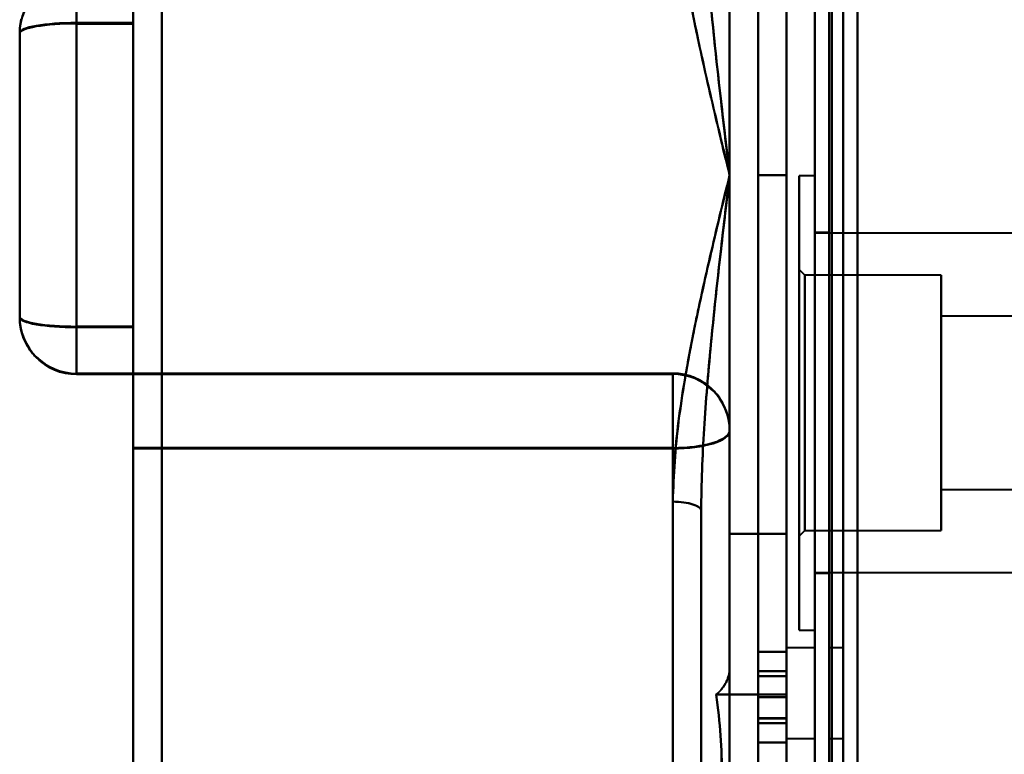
# Model space of a CAD drawing. Header units: millimetres. Extents: x -1321 to 1388, y -120 to 1267.
# Tile 67 of 88: x -483 to -449, y 951 to 977. Entities that reach past the tile are written whole.
import ezdxf

# ---------------------------------------------------------------- set-up
doc = ezdxf.new("R2010")
doc.units = ezdxf.units.MM
doc.layers.add('A-GENM', color=13, linetype='Continuous', lineweight=40)
doc.layers.add('G-IMPT', color=8, linetype='Continuous', lineweight=40)

# ---------------------------------------------------------------- blocks, each defined once
blk = doc.blocks.new('Maintenance r21 - Maintenance r21-769076-Droite')
at = {"layer": 'A-GENM'}
for p, q in [((-455, 0), (-455, 1098)), ((-455, 1098), (-455, 0))]:
    blk.add_line(p, q, dxfattribs=at)
blk = doc.blocks.new('NEXA 1500 CALQUES_dwg-769064-Droite')
at = {"layer": 'G-IMPT'}
for p, q in [((-455.5, 1097.772), (-455.5, 128.972)), ((-455.5, 1097.772), (-455.5, 128.972)), ((-478.5, 1006.397), (-478.5, 936.397)), ((-478.5, 1006.397), (-478.5, 936.397)), ((-478.5, 936.397), (-478.5, 1006.397)), ((-478.5, 936.397), (-478.5, 1006.397)), ((-479.5, 1005.397), (-479.5, 937.397)), ((-479.5, 1005.397), (-479.5, 937.397)), ((-479.5, 937.397), (-479.5, 1005.397)), ((-479.5, 937.397), (-479.5, 1005.397)), ((-457.5, 971.397), (-457.5, 1004.397)), ((-457.5, 971.397), (-457.5, 1004.397)), ((-457.5, 1004.397), (-457.5, 971.397)), ((-457.5, 1004.397), (-457.5, 971.397)), ((-456.5, 1004.397), (-456.5, 971.397)), ((-456.5, 1004.397), (-456.5, 971.397)), ((-456.5, 971.397), (-456.5, 1004.397)), ((-456.5, 971.397), (-456.5, 1004.397)), ((-481.5, 978.412), (-481.5, 976.758)), ((-481.5, 976.758), (-481.5, 978.412)), ((-481.5, 978.382), (-481.5, 976.726)), ((-481.5, 976.726), (-481.5, 978.382)), ((-479.5, 978.412), (-479.5, 976.758)), ((-479.5, 976.758), (-479.5, 978.412)), ((-479.5, 978.382), (-479.5, 976.726)), ((-479.5, 976.726), (-479.5, 978.382)), ((-481.5, 976.758), (-481.5, 966.068)), ((-481.5, 966.068), (-481.5, 976.758)), ((-481.5, 976.726), (-481.5, 966.036)), ((-481.5, 966.036), (-481.5, 976.726)), ((-479.5, 976.758), (-479.5, 966.068)), ((-479.5, 966.068), (-479.5, 976.758)), ((-479.5, 976.726), (-479.5, 966.036)), ((-479.5, 966.036), (-479.5, 976.726)), ((-483.5, 976.412), (-483.5, 966.412)), ((-483.5, 966.412), (-483.5, 976.412)), ((-483.5, 976.382), (-483.5, 966.382)), ((-483.5, 966.382), (-483.5, 976.382)), ((-457.5, 938.397), (-457.5, 971.397)), ((-457.5, 971.397), (-457.5, 938.397)), ((-456.5, 971.397), (-456.5, 938.397)), ((-456.5, 938.397), (-456.5, 971.397)), ((-455.5, 971.372), (-456.05, 971.372)), ((-455.5, 971.372), (-456.05, 971.372)), ((-456.05, 971.372), (-456.05, 963.372)), ((-456.05, 971.372), (-456.05, 963.372)), ((-456.05, 955.372), (-456.05, 971.372)), ((-456.05, 963.372), (-456.05, 971.372)), ((-456.05, 955.372), (-456.05, 971.372)), ((-456.05, 963.372), (-456.05, 971.372)), ((-455.5, 971.372), (-455.5, 955.372)), ((-455.5, 971.372), (-455.5, 963.372)), ((-455.5, 971.372), (-455.5, 955.372)), ((-455.5, 971.372), (-455.5, 963.372)), ((-455.5, 963.372), (-455.5, 971.372)), ((-455.5, 963.372), (-455.5, 971.372)), ((-455, 969.372), (-455.5, 969.372)), ((-455, 969.372), (-455.5, 969.372)), ((-455.5, 969.372), (-455.5, 963.372)), ((-455.5, 969.372), (-455.5, 963.372)), ((-422.85, 969.347), (-455.5, 969.347)), ((-422.85, 969.347), (-455.5, 969.347)), ((-455.5, 957.397), (-455.5, 969.347)), ((-455.5, 957.397), (-455.5, 969.347)), ((-455.5, 957.397), (-455.5, 969.347)), ((-455.5, 957.397), (-455.5, 969.347)), ((-455, 963.372), (-455, 969.372)), ((-455, 963.372), (-455, 969.372)), ((-455, 969.372), (-455, 963.372)), ((-455, 969.372), (-455, 963.372)), ((-455.85, 967.872), (-456.05, 968.072)), ((-455.85, 967.872), (-456.05, 968.072)), ((-456.05, 968.072), (-456.05, 958.672)), ((-456.05, 968.072), (-456.05, 958.672)), ((-456.05, 968.072), (-456.05, 958.672)), ((-456.05, 968.072), (-456.05, 958.672)), ((-456.05, 958.672), (-456.05, 968.072)), ((-456.05, 958.672), (-456.05, 968.072)), ((-456.05, 958.672), (-456.05, 968.072)), ((-456.05, 958.672), (-456.05, 968.072)), ((-451.05, 967.872), (-455.85, 967.872)), ((-451.05, 967.872), (-455.85, 967.872)), ((-455.85, 967.872), (-455.85, 958.872)), ((-455.85, 967.872), (-455.85, 958.872)), ((-455.85, 967.872), (-455.85, 958.872)), ((-455.85, 967.872), (-455.85, 958.872)), ((-455.85, 958.872), (-455.85, 967.872)), ((-455.85, 958.872), (-455.85, 967.872)), ((-455.85, 958.872), (-455.85, 967.872)), ((-455.85, 958.872), (-455.85, 967.872)), ((-451.05, 967.872), (-451.05, 963.372)), ((-451.05, 967.872), (-451.05, 963.372)), ((-451.05, 958.872), (-451.05, 967.872)), ((-451.05, 963.372), (-451.05, 967.872)), ((-451.05, 958.872), (-451.05, 967.872)), ((-451.05, 963.372), (-451.05, 967.872)), ((-483.5, 966.412), (-483.5, 966.382)), ((-434.35, 966.422), (-451.05, 966.422)), ((-434.35, 966.422), (-451.05, 966.422)), ((-451.05, 966.422), (-451.05, 960.422)), ((-451.05, 966.422), (-451.05, 966.322)), ((-451.05, 966.422), (-451.05, 960.422)), ((-451.05, 960.322), (-451.05, 966.422)), ((-451.05, 960.322), (-451.05, 966.422)), ((-451.05, 960.322), (-451.05, 966.422)), ((-451.05, 960.322), (-451.05, 966.422)), ((-451.05, 966.322), (-451.05, 960.322)), ((-451.05, 966.322), (-451.05, 960.322)), ((-481.5, 966.068), (-481.5, 964.412)), ((-481.5, 964.412), (-481.5, 966.068)), ((-481.5, 966.036), (-481.5, 964.382)), ((-481.5, 964.382), (-481.5, 966.036)), ((-479.5, 966.068), (-479.5, 964.412)), ((-479.5, 964.412), (-479.5, 966.068)), ((-479.5, 966.036), (-479.5, 964.382)), ((-479.5, 964.382), (-479.5, 966.036)), ((-481.5, 964.382), (-479.5, 964.382)), ((-460.5, 964.412), (-479.5, 964.412)), ((-479.5, 964.412), (-479.5, 961.792)), ((-479.5, 961.792), (-479.5, 964.412)), ((-479.5, 964.383), (-479.5, 961.761)), ((-479.5, 961.761), (-479.5, 964.383)), ((-460.5, 964.412), (-460.5, 961.792)), ((-460.5, 961.792), (-460.5, 964.412)), ((-460.5, 964.383), (-460.5, 961.761)), ((-460.5, 961.761), (-460.5, 964.383)), ((-456.05, 963.372), (-456.05, 955.372)), ((-456.05, 963.372), (-456.05, 955.372)), ((-456.05, 955.372), (-456.05, 963.372)), ((-456.05, 955.372), (-456.05, 963.372)), ((-455.5, 963.372), (-455.5, 957.372)), ((-455.5, 963.372), (-455.5, 957.372)), ((-455.5, 963.372), (-455.5, 955.372)), ((-455.5, 963.372), (-455.5, 955.372)), ((-455.5, 955.372), (-455.5, 963.372)), ((-455.5, 955.372), (-455.5, 963.372)), ((-455, 957.372), (-455, 963.372)), ((-455, 957.372), (-455, 963.372)), ((-455, 963.372), (-455, 957.372)), ((-455, 963.372), (-455, 957.372)), ((-451.05, 963.372), (-451.05, 958.872)), ((-451.05, 963.372), (-451.05, 958.872)), ((-451.05, 958.872), (-451.05, 963.372)), ((-451.05, 958.872), (-451.05, 963.372)), ((-458.5, 962.383), (-458.5, 962.412)), ((-458.5, 962.412), (-458.5, 942.397)), ((-458.5, 942.397), (-458.5, 962.412)), ((-458.5, 962.383), (-458.5, 954.022)), ((-458.5, 954.022), (-458.5, 962.383)), ((-479.5, 961.792), (-479.5, 940.397)), ((-479.5, 940.397), (-479.5, 961.792)), ((-460.5, 961.792), (-460.5, 940.397)), ((-460.5, 940.397), (-460.5, 961.792)), ((-479.5, 961.761), (-479.5, 940.397)), ((-460.5, 940.397), (-460.5, 961.761)), ((-451.05, 960.422), (-451.05, 960.322)), ((-451.05, 960.322), (-434.35, 960.322)), ((-451.05, 960.322), (-434.35, 960.322)), ((-460.5, 938.342), (-460.5, 959.894)), ((-460.5, 959.894), (-460.5, 938.342)), ((-460.5, 959.894), (-460.5, 938.342)), ((-460.5, 938.342), (-460.5, 959.894)), ((-459.5, 959.565), (-459.5, 938.397)), ((-459.5, 959.565), (-459.5, 937.397)), ((-459.5, 959.565), (-459.5, 937.397)), ((-459.5, 937.397), (-459.5, 959.565)), ((-459.5, 937.397), (-459.5, 959.565)), ((-456.05, 958.672), (-455.85, 958.872)), ((-456.05, 958.672), (-455.85, 958.872)), ((-455.85, 958.872), (-451.05, 958.872)), ((-455.85, 958.872), (-451.05, 958.872)), ((-455.5, 957.397), (-422.85, 957.397)), ((-455.5, 957.397), (-422.85, 957.397)), ((-455.5, 957.372), (-455, 957.372)), ((-455.5, 957.372), (-455, 957.372)), ((-456.05, 955.372), (-455.5, 955.372)), ((-456.05, 955.372), (-455.5, 955.372)), ((-456.5, 954.605), (-457.5, 954.605)), ((-455.5, 954.747), (-456.5, 954.747)), ((-456.5, 954.747), (-456.5, 951.547)), ((-456.5, 954.747), (-456.5, 951.547)), ((-456.5, 951.547), (-456.5, 954.747)), ((-456.5, 951.547), (-456.5, 954.747)), ((-455.5, 954.747), (-455.5, 953.147)), ((-455.5, 951.547), (-455.5, 954.747)), ((-455.5, 953.147), (-455.5, 954.747)), ((-454.5, 954.747), (-455, 954.747)), ((-455, 953.147), (-455, 954.747)), ((-455, 954.747), (-455, 951.547)), ((-455, 954.747), (-455, 953.147)), ((-454.5, 951.547), (-454.5, 954.747)), ((-454.5, 951.547), (-454.5, 954.747)), ((-454.5, 954.747), (-454.5, 951.547)), ((-454.5, 954.747), (-454.5, 951.547)), ((-456.5, 953.924), (-457.5, 953.924)), ((-455.5, 953.147), (-455.5, 951.547)), ((-455.5, 951.547), (-455.5, 953.147)), ((-455, 951.547), (-455, 953.147)), ((-455, 953.147), (-455, 951.547)), ((-457.5, 952.089), (-456.5, 952.089)), ((-457.5, 951.408), (-456.5, 951.408)), ((-456.5, 951.547), (-455.5, 951.547)), ((-455, 951.547), (-454.5, 951.547))]:
    blk.add_line(p, q, dxfattribs=at)
at = {"layer": 'G-IMPT', "flags": 128}
for points in [[(-455.5, 1097.772), (-455.5, 855.572), (-455.5, 613.372), (-455.5, 371.172), (-455.5, 128.972)], [(-455.5, 128.972), (-455.5, 371.172), (-455.5, 613.372), (-455.5, 855.572), (-455.5, 1097.772)], [(-455.5, 1097.772), (-455.5, 855.572), (-455.5, 613.372), (-455.5, 371.172), (-455.5, 128.972)], [(-455.5, 128.972), (-455.5, 371.172), (-455.5, 613.372), (-455.5, 855.572), (-455.5, 1097.772)], [(-455.5, 128.972), (-455.5, 371.172), (-455.5, 613.372), (-455.5, 855.572), (-455.5, 1097.772)], [(-455.5, 1097.772), (-455.5, 855.572), (-455.5, 613.372), (-455.5, 371.172), (-455.5, 128.972)], [(-455.5, 128.972), (-455.5, 371.172), (-455.5, 613.372), (-455.5, 855.572), (-455.5, 1097.772)], [(-455.5, 1097.772), (-455.5, 855.572), (-455.5, 613.372), (-455.5, 371.172), (-455.5, 128.972)], [(-455, 128.972), (-455, 371.172), (-455, 613.372), (-455, 855.572), (-455, 1097.772)], [(-455, 1097.772), (-455, 855.572), (-455, 613.372), (-455, 371.172), (-455, 128.972)], [(-455, 1097.772), (-455, 855.572), (-455, 613.372), (-455, 371.172), (-455, 128.972)], [(-455, 128.972), (-455, 371.172), (-455, 613.372), (-455, 855.572), (-455, 1097.772)], [(-454.9, 128.972), (-454.9, 371.172), (-454.9, 613.372), (-454.9, 855.572), (-454.9, 1097.772)], [(-454.9, 1097.772), (-454.9, 855.572), (-454.9, 613.372), (-454.9, 371.172), (-454.9, 128.972)], [(-454.9, 1097.772), (-454.9, 855.572), (-454.9, 613.372), (-454.9, 371.172), (-454.9, 128.972)], [(-454.9, 128.972), (-454.9, 371.172), (-454.9, 613.372), (-454.9, 855.572), (-454.9, 1097.772)], [(-454.9, 128.972), (-454.9, 371.172), (-454.9, 613.372), (-454.9, 855.572), (-454.9, 1097.772)], [(-454.9, 1097.772), (-454.9, 855.572), (-454.9, 613.372), (-454.9, 371.172), (-454.9, 128.972)], [(-454.9, 1097.772), (-454.9, 855.572), (-454.9, 613.372), (-454.9, 371.172), (-454.9, 128.972)], [(-454.9, 128.972), (-454.9, 371.172), (-454.9, 613.372), (-454.9, 855.572), (-454.9, 1097.772)], [(-454.9, 1097.772), (-454.9, 855.572), (-454.9, 613.372), (-454.9, 371.172), (-454.9, 128.972)], [(-454.9, 128.972), (-454.9, 371.172), (-454.9, 613.372), (-454.9, 855.572), (-454.9, 1097.772)], [(-454.9, 128.972), (-454.9, 371.172), (-454.9, 613.372), (-454.9, 855.572), (-454.9, 1097.772)], [(-454.9, 1097.772), (-454.9, 855.572), (-454.9, 613.372), (-454.9, 371.172), (-454.9, 128.972)], [(-454, 129.472), (-454, 371.422), (-454, 613.372), (-454, 855.322), (-454, 1097.272)], [(-454, 1097.272), (-454, 855.322), (-454, 613.372), (-454, 371.422), (-454, 129.472)], [(-454, 129.472), (-454, 371.422), (-454, 613.372), (-454, 855.322), (-454, 1097.272)], [(-454, 1097.272), (-454, 855.322), (-454, 613.372), (-454, 371.422), (-454, 129.472)], [(-454, 129.472), (-454, 371.422), (-454, 613.372), (-454, 855.322), (-454, 1097.272)], [(-454, 1097.272), (-454, 855.322), (-454, 613.372), (-454, 371.422), (-454, 129.472)], [(-454, 1097.272), (-454, 855.322), (-454, 613.372), (-454, 371.422), (-454, 129.472)], [(-454, 129.472), (-454, 371.422), (-454, 613.372), (-454, 855.322), (-454, 1097.272)], [(-454, 1097.272), (-454, 855.322), (-454, 613.372), (-454, 371.422), (-454, 129.472)], [(-454, 129.472), (-454, 371.422), (-454, 613.372), (-454, 855.322), (-454, 1097.272)], [(-454, 129.472), (-454, 371.422), (-454, 613.372), (-454, 855.322), (-454, 1097.272)], [(-454, 1097.272), (-454, 855.322), (-454, 613.372), (-454, 371.422), (-454, 129.472)], [(-454, 1097.272), (-454, 855.322), (-454, 613.372), (-454, 371.422), (-454, 129.472)], [(-454, 129.472), (-454, 371.422), (-454, 613.372), (-454, 855.322), (-454, 1097.272)], [(-454, 129.472), (-454, 371.422), (-454, 613.372), (-454, 855.322), (-454, 1097.272)], [(-454, 1097.272), (-454, 855.322), (-454, 613.372), (-454, 371.422), (-454, 129.472)], [(-479.5, 977.176), (-479.5, 975.831), (-479.5, 974.48), (-479.5, 973.123), (-479.5, 971.764), (-479.5, 970.404), (-479.5, 969.046), (-479.5, 967.692), (-479.5, 966.343), (-479.5, 965.002), (-479.5, 963.672), (-479.5, 962.354), (-479.5, 961.051), (-479.5, 959.764), (-479.5, 958.496), (-479.5, 957.248), (-479.5, 956.023), (-479.5, 954.823), (-479.5, 953.649), (-479.5, 952.503), (-479.5, 951.388), (-479.5, 950.305)], [(-479.5, 950.799), (-479.5, 951.897), (-479.5, 953.027), (-479.5, 954.186), (-479.5, 955.372), (-479.5, 956.584), (-479.5, 957.82), (-479.5, 959.077), (-479.5, 960.354), (-479.5, 961.649), (-479.5, 962.959), (-479.5, 964.283), (-479.5, 965.618), (-479.5, 966.963), (-479.5, 968.314), (-479.5, 969.671), (-479.5, 971.03), (-479.5, 972.39), (-479.5, 973.748), (-479.5, 975.103), (-479.5, 976.451), (-479.5, 977.792)], [(-458.5, 971.397), (-458.5, 979.647), (-458.5, 987.897), (-458.5, 996.147), (-458.5, 1004.397)], [(-458.5, 1004.397), (-458.5, 996.147), (-458.5, 987.897), (-458.5, 979.647), (-458.5, 971.397)], [(-458.5, 1004.397), (-458.5, 996.147), (-458.5, 987.897), (-458.5, 979.647), (-458.5, 971.397)], [(-458.5, 971.397), (-458.5, 979.647), (-458.5, 987.897), (-458.5, 996.147), (-458.5, 1004.397)], [(-457.5, 1004.397), (-457.5, 996.147), (-457.5, 987.897), (-457.5, 979.647), (-457.5, 971.397)], [(-457.5, 971.397), (-457.5, 979.647), (-457.5, 987.897), (-457.5, 996.147), (-457.5, 1004.397)], [(-457.5, 971.397), (-457.5, 979.647), (-457.5, 987.897), (-457.5, 996.147), (-457.5, 1004.397)], [(-457.5, 1004.397), (-457.5, 996.147), (-457.5, 987.897), (-457.5, 979.647), (-457.5, 971.397)], [(-456.5, 971.397), (-456.5, 979.647), (-456.5, 987.897), (-456.5, 996.147), (-456.5, 1004.397)], [(-456.5, 1004.397), (-456.5, 996.147), (-456.5, 987.897), (-456.5, 979.647), (-456.5, 971.397)], [(-456.5, 1004.397), (-456.5, 996.147), (-456.5, 987.897), (-456.5, 979.647), (-456.5, 971.397)], [(-456.5, 971.397), (-456.5, 979.647), (-456.5, 987.897), (-456.5, 996.147), (-456.5, 1004.397)], [(-455.5, 938.397), (-455.5, 954.897), (-455.5, 971.397), (-455.5, 987.897), (-455.5, 1004.397)], [(-455.5, 1004.397), (-455.5, 987.897), (-455.5, 971.397), (-455.5, 954.897), (-455.5, 938.397)], [(-455.5, 938.397), (-455.5, 954.897), (-455.5, 971.397), (-455.5, 987.897), (-455.5, 1004.397)], [(-455.5, 1004.397), (-455.5, 987.897), (-455.5, 971.397), (-455.5, 954.897), (-455.5, 938.397)], [(-455, 938.397), (-455, 954.897), (-455, 971.397), (-455, 987.897), (-455, 1004.397)], [(-455, 1004.397), (-455, 987.897), (-455, 971.397), (-455, 954.897), (-455, 938.397)], [(-455, 938.397), (-455, 954.897), (-455, 971.397), (-455, 987.897), (-455, 1004.397)], [(-455, 1004.397), (-455, 987.897), (-455, 971.397), (-455, 954.897), (-455, 938.397)], [(-454.5, 938.397), (-454.5, 954.897), (-454.5, 971.397), (-454.5, 987.897), (-454.5, 1004.397)], [(-454.5, 1004.397), (-454.5, 987.897), (-454.5, 971.397), (-454.5, 954.897), (-454.5, 938.397)], [(-454.5, 1004.397), (-454.5, 987.897), (-454.5, 971.397), (-454.5, 954.897), (-454.5, 938.397)], [(-454.5, 938.397), (-454.5, 954.897), (-454.5, 971.397), (-454.5, 987.897), (-454.5, 1004.397)], [(-483.5, 976.412), (-483.498, 976.492), (-483.494, 976.572), (-483.486, 976.652), (-483.474, 976.731), (-483.46, 976.809), (-483.443, 976.888)], [(-479.5, 976.758), (-480, 976.758), (-480.5, 976.758), (-481, 976.758), (-481.5, 976.758)], [(-481.5, 976.758), (-481, 976.758), (-480.5, 976.758), (-480, 976.758), (-479.5, 976.758)], [(-479.5, 976.726), (-480, 976.726), (-480.5, 976.726), (-481, 976.726), (-481.5, 976.726)], [(-481.5, 976.726), (-481, 976.726), (-480.5, 976.726), (-480, 976.726), (-479.5, 976.726)], [(-483.5, 976.412), (-483.5, 975.266), (-483.5, 974.113), (-483.5, 972.957), (-483.5, 971.797), (-483.5, 970.638), (-483.5, 969.479), (-483.5, 968.323), (-483.5, 967.173), (-483.5, 966.412)], [(-483.5, 976.412), (-483.5, 976.405), (-483.5, 976.397), (-483.5, 976.39), (-483.5, 976.382)], [(-483.5, 976.382), (-483.5, 976.39), (-483.5, 976.397), (-483.5, 976.405), (-483.5, 976.412)], [(-483.5, 966.382), (-483.5, 967.528), (-483.5, 968.681), (-483.5, 969.837), (-483.5, 970.997), (-483.5, 972.157), (-483.5, 973.315), (-483.5, 974.471), (-483.5, 975.622), (-483.5, 976.382)], [(-458.5, 938.397), (-458.5, 946.647), (-458.5, 954.897), (-458.5, 963.147), (-458.5, 971.397)], [(-458.5, 971.397), (-458.5, 963.147), (-458.5, 954.897), (-458.5, 946.647), (-458.5, 938.397)], [(-458.5, 971.397), (-458.5, 963.147), (-458.5, 954.897), (-458.5, 946.647), (-458.5, 938.397)], [(-458.5, 938.397), (-458.5, 946.647), (-458.5, 954.897), (-458.5, 963.147), (-458.5, 971.397)], [(-456.5, 971.397), (-456.75, 971.397), (-457, 971.397), (-457.25, 971.397), (-457.5, 971.397)], [(-456.5, 971.397), (-456.75, 971.397), (-457, 971.397), (-457.25, 971.397), (-457.5, 971.397)], [(-457.5, 971.397), (-457.25, 971.397), (-457, 971.397), (-456.75, 971.397), (-456.5, 971.397)], [(-456.5, 971.397), (-456.75, 971.397), (-457, 971.397), (-457.25, 971.397), (-457.5, 971.397)], [(-457.5, 971.397), (-457.5, 963.147), (-457.5, 954.897), (-457.5, 946.647), (-457.5, 938.397)], [(-457.5, 938.397), (-457.5, 946.647), (-457.5, 954.897), (-457.5, 963.147), (-457.5, 971.397)], [(-457.5, 971.397), (-457.25, 971.397), (-457, 971.397), (-456.75, 971.397), (-456.5, 971.397)], [(-457.5, 971.397), (-457.25, 971.397), (-457, 971.397), (-456.75, 971.397), (-456.5, 971.397)], [(-456.5, 938.397), (-456.5, 946.647), (-456.5, 954.897), (-456.5, 963.147), (-456.5, 971.397)], [(-456.5, 971.397), (-456.5, 963.147), (-456.5, 954.897), (-456.5, 946.647), (-456.5, 938.397)], [(-483.5, 966.382), (-483.5, 966.39), (-483.5, 966.397), (-483.5, 966.405), (-483.5, 966.412)], [(-483.5, 966.412), (-483.5, 966.405), (-483.5, 966.397), (-483.5, 966.39), (-483.5, 966.382)], [(-481.5, 964.382), (-481.58, 964.384), (-481.66, 964.388), (-481.739, 964.396), (-481.819, 964.408), (-481.897, 964.422), (-481.975, 964.439), (-482.053, 964.46), (-482.129, 964.484), (-482.205, 964.51), (-482.279, 964.54), (-482.352, 964.573), (-482.424, 964.608), (-482.494, 964.646), (-482.562, 964.688), (-482.629, 964.731), (-482.694, 964.778), (-482.758, 964.827), (-482.819, 964.878), (-482.878, 964.932), (-482.935, 964.989), (-482.989, 965.047), (-483.041, 965.108), (-483.091, 965.17), (-483.138, 965.235), (-483.183, 965.301), (-483.225, 965.37), (-483.264, 965.439), (-483.3, 965.511), (-483.334, 965.583), (-483.364, 965.657), (-483.392, 965.732), (-483.416, 965.809), (-483.437, 965.886), (-483.456, 965.964), (-483.471, 966.042), (-483.483, 966.121), (-483.492, 966.201), (-483.497, 966.28), (-483.5, 966.36), (-483.5, 966.382)], [(-479.5, 966.068), (-480, 966.068), (-480.5, 966.068), (-481, 966.068), (-481.5, 966.068)], [(-481.5, 966.068), (-481, 966.068), (-480.5, 966.068), (-480, 966.068), (-479.5, 966.068)], [(-481.5, 966.036), (-481, 966.036), (-480.5, 966.036), (-480, 966.036), (-479.5, 966.036)], [(-479.5, 966.036), (-480, 966.036), (-480.5, 966.036), (-481, 966.036), (-481.5, 966.036)], [(-481.5, 964.382), (-481.5, 964.39), (-481.5, 964.397), (-481.5, 964.405), (-481.5, 964.412)], [(-479.5, 964.412), (-480, 964.412), (-480.5, 964.412), (-481, 964.412), (-481.5, 964.412)], [(-481.5, 964.412), (-481.5, 964.405), (-481.5, 964.397), (-481.5, 964.39), (-481.5, 964.382)], [(-481.5, 964.412), (-481, 964.412), (-480.5, 964.412), (-480, 964.412), (-479.5, 964.412)], [(-479.5, 964.382), (-480, 964.382), (-480.5, 964.382), (-481, 964.382), (-481.5, 964.382)], [(-481.5, 964.382), (-481, 964.382), (-480.5, 964.382), (-480, 964.382), (-479.5, 964.382)], [(-479.5, 964.412), (-474.75, 964.412), (-470, 964.412), (-465.25, 964.412), (-460.5, 964.412)], [(-460.5, 964.412), (-465.25, 964.412), (-470, 964.412), (-474.75, 964.412), (-479.5, 964.412)], [(-460.5, 964.383), (-465.25, 964.383), (-470, 964.383), (-474.75, 964.383), (-479.5, 964.383)], [(-479.5, 964.383), (-474.75, 964.383), (-470, 964.383), (-465.25, 964.383), (-460.5, 964.383)], [(-458.5, 962.412), (-458.502, 962.492), (-458.506, 962.571), (-458.514, 962.651), (-458.526, 962.73), (-458.54, 962.809), (-458.557, 962.887), (-458.578, 962.964), (-458.602, 963.041), (-458.628, 963.116), (-458.658, 963.19), (-458.69, 963.263), (-458.726, 963.335), (-458.764, 963.405), (-458.805, 963.474), (-458.849, 963.541), (-458.896, 963.606), (-458.945, 963.669), (-458.996, 963.73), (-459.05, 963.789), (-459.107, 963.846), (-459.165, 963.901), (-459.226, 963.953), (-459.288, 964.003), (-459.353, 964.05), (-459.419, 964.095), (-459.488, 964.136), (-459.557, 964.175), (-459.629, 964.212), (-459.701, 964.245), (-459.775, 964.276), (-459.85, 964.303), (-459.927, 964.328), (-460.004, 964.349), (-460.082, 964.367), (-460.16, 964.382), (-460.239, 964.394), (-460.319, 964.403), (-460.398, 964.409), (-460.478, 964.411), (-460.5, 964.412)], [(-460.5, 964.412), (-460.5, 964.404), (-460.5, 964.397), (-460.5, 964.39), (-460.5, 964.383)], [(-460.5, 964.383), (-460.5, 964.39), (-460.5, 964.397), (-460.5, 964.404), (-460.5, 964.412)], [(-458.5, 962.412), (-458.5, 961.316), (-458.5, 960.237), (-458.5, 959.175), (-458.5, 958.133), (-458.5, 957.113), (-458.5, 956.115), (-458.5, 955.142), (-458.5, 954.194), (-458.5, 953.274), (-458.5, 952.384), (-458.5, 951.523), (-458.5, 950.694)], [(-458.5, 962.412), (-458.5, 962.404), (-458.5, 962.397), (-458.5, 962.39), (-458.5, 962.383)], [(-458.5, 962.383), (-458.5, 962.39), (-458.5, 962.397), (-458.5, 962.404), (-458.5, 962.412)], [(-458.5, 954.022), (-458.5, 954.965), (-458.5, 955.933), (-458.5, 956.927), (-458.5, 957.943), (-458.5, 958.981), (-458.5, 960.039), (-458.5, 961.115), (-458.5, 962.208), (-458.5, 962.383)], [(-479.5, 961.792), (-474.75, 961.792), (-470, 961.792), (-465.25, 961.792), (-460.5, 961.792)], [(-460.5, 961.792), (-465.25, 961.792), (-470, 961.792), (-474.75, 961.792), (-479.5, 961.792)], [(-479.5, 961.761), (-474.75, 961.761), (-470, 961.761), (-465.25, 961.761), (-460.5, 961.761)], [(-460.5, 961.761), (-465.25, 961.761), (-470, 961.761), (-474.75, 961.761), (-479.5, 961.761)], [(-459.5, 959.565), (-459.5, 954.273), (-459.5, 948.981), (-459.5, 943.689), (-459.5, 938.397)], [(-459.5, 938.397), (-459.5, 943.689), (-459.5, 948.981), (-459.5, 954.273), (-459.5, 959.565)], [(-459.5, 959.565), (-459.5, 954.273), (-459.5, 948.981), (-459.5, 943.689), (-459.5, 938.397)], [(-459.5, 938.397), (-459.5, 943.689), (-459.5, 948.981), (-459.5, 954.273), (-459.5, 959.565)], [(-458.5, 953.102), (-458.5, 954.515), (-458.5, 955.929), (-458.5, 957.342), (-458.5, 958.756)], [(-458.5, 958.756), (-458, 958.756), (-457.5, 958.756), (-457, 958.756), (-456.5, 958.756)], [(-456.5, 958.756), (-457, 958.756), (-457.5, 958.756), (-458, 958.756), (-458.5, 958.756)], [(-458.5, 958.756), (-458.5, 957.572), (-458.5, 956.389), (-458.5, 955.206), (-458.5, 954.022)], [(-458.5, 954.022), (-458.5, 955.206), (-458.5, 956.389), (-458.5, 957.572), (-458.5, 958.756)], [(-458.5, 958.756), (-458.5, 957.342), (-458.5, 955.929), (-458.5, 954.515), (-458.5, 953.102)], [(-456.5, 953.102), (-456.5, 954.515), (-456.5, 955.929), (-456.5, 957.342), (-456.5, 958.756)], [(-456.5, 958.756), (-456.5, 957.341), (-456.5, 955.926), (-456.5, 954.511), (-456.5, 953.096)], [(-456.5, 958.756), (-456.5, 957.342), (-456.5, 955.929), (-456.5, 954.515), (-456.5, 953.102)], [(-456.5, 953.096), (-456.5, 954.511), (-456.5, 955.926), (-456.5, 957.341), (-456.5, 958.756)], [(-457.5, 954.605), (-457.25, 954.605), (-457, 954.605), (-456.75, 954.605), (-456.5, 954.605)], [(-456.5, 954.605), (-456.75, 954.605), (-457, 954.605), (-457.25, 954.605), (-457.5, 954.605)], [(-457.5, 953.924), (-457.25, 953.924), (-457, 953.924), (-456.75, 953.924), (-456.5, 953.924)], [(-456.5, 953.924), (-456.75, 953.924), (-457, 953.924), (-457.25, 953.924), (-457.5, 953.924)], [(-456.5, 953.746), (-456.75, 953.746), (-457, 953.746), (-457.25, 953.746), (-457.5, 953.746)], [(-457.5, 953.746), (-457.25, 953.746), (-457, 953.746), (-456.75, 953.746), (-456.5, 953.746)], [(-457.5, 953.742), (-457.25, 953.742), (-457, 953.742), (-456.75, 953.742), (-456.5, 953.742)], [(-456.5, 953.742), (-456.75, 953.742), (-457, 953.742), (-457.25, 953.742), (-457.5, 953.742)], [(-458.977, 953.096), (-458.358, 953.096), (-457.738, 953.096), (-457.119, 953.096), (-456.5, 953.096)], [(-456.5, 953.096), (-457.119, 953.096), (-457.738, 953.096), (-458.358, 953.096), (-458.977, 953.096)], [(-456.5, 953.102), (-457, 953.102), (-457.5, 953.102), (-458, 953.102), (-458.5, 953.102)], [(-458.5, 948.339), (-458.5, 949.53), (-458.5, 950.721), (-458.5, 951.911), (-458.5, 953.102)], [(-458.5, 953.102), (-458, 953.102), (-457.5, 953.102), (-457, 953.102), (-456.5, 953.102)], [(-458.5, 953.102), (-458.5, 951.911), (-458.5, 950.721), (-458.5, 949.53), (-458.5, 948.339)], [(-457.5, 953.008), (-457.25, 953.008), (-457, 953.008), (-456.75, 953.008), (-456.5, 953.008)], [(-456.5, 953.008), (-456.75, 953.008), (-457, 953.008), (-457.25, 953.008), (-457.5, 953.008)], [(-457.5, 953.008), (-457.25, 953.008), (-457, 953.008), (-456.75, 953.008), (-456.5, 953.008)], [(-456.5, 953.008), (-456.75, 953.008), (-457, 953.008), (-457.25, 953.008), (-457.5, 953.008)], [(-456.5, 953.008), (-456.75, 953.008), (-457, 953.008), (-457.25, 953.008), (-457.5, 953.008)], [(-457.5, 953.008), (-457.25, 953.008), (-457, 953.008), (-456.75, 953.008), (-456.5, 953.008)], [(-456.5, 953.008), (-456.75, 953.008), (-457, 953.008), (-457.25, 953.008), (-457.5, 953.008)], [(-457.5, 953.008), (-457.25, 953.008), (-457, 953.008), (-456.75, 953.008), (-456.5, 953.008)], [(-456.5, 947.442), (-456.5, 948.857), (-456.5, 950.272), (-456.5, 951.687), (-456.5, 953.102)], [(-456.5, 953.102), (-456.5, 951.687), (-456.5, 950.272), (-456.5, 948.857), (-456.5, 947.442)], [(-456.5, 953.096), (-456.5, 951.682), (-456.5, 950.269), (-456.5, 948.856), (-456.5, 947.442)], [(-456.5, 947.442), (-456.5, 948.856), (-456.5, 950.269), (-456.5, 951.682), (-456.5, 953.096)], [(-457.5, 952.263), (-457.25, 952.263), (-457, 952.263), (-456.75, 952.263), (-456.5, 952.263)], [(-456.5, 952.263), (-456.75, 952.263), (-457, 952.263), (-457.25, 952.263), (-457.5, 952.263)], [(-457.5, 952.259), (-457.25, 952.259), (-457, 952.259), (-456.75, 952.259), (-456.5, 952.259)], [(-456.5, 952.259), (-456.75, 952.259), (-457, 952.259), (-457.25, 952.259), (-457.5, 952.259)], [(-457.5, 952.089), (-457.25, 952.089), (-457, 952.089), (-456.75, 952.089), (-456.5, 952.089)], [(-456.5, 952.089), (-456.75, 952.089), (-457, 952.089), (-457.25, 952.089), (-457.5, 952.089)], [(-456.5, 951.408), (-456.75, 951.408), (-457, 951.408), (-457.25, 951.408), (-457.5, 951.408)], [(-457.5, 951.408), (-457.25, 951.408), (-457, 951.408), (-456.75, 951.408), (-456.5, 951.408)]]:
    blk.add_lwpolyline(points, dxfattribs=at)
at = {"layer": 'G-IMPT'}
for centre, major_axis, ratio, start_param, end_param in [((-481.5, 976.412), (2, 0), 1, 1.570796, 3.141593), ((-481.5, 976.412), (2, 0), 1, 1.570796, 3.141593), ((-481.5, 976.382), (2, 0), 1, 1.570796, 3.141593), ((-481.5, 976.382), (2, 0), 1, 1.570796, 3.141593), ((-481.5, 976.412), (-2, 0), 0.172932, 4.712389, 6.283185), ((-481.5, 976.412), (2, 0), 0.172932, 1.570796, 3.141593), ((-481.5, 976.382), (2, 0), 0.171895, 1.570796, 3.141593), ((-481.5, 976.382), (-2, 0), 0.171895, 4.712389, 6.283185), ((-481.5, 966.412), (2, 0), 1, 3.141593, 4.712389), ((-481.5, 966.412), (2, 0), 0.171895, 3.141593, 4.712389), ((-481.5, 966.412), (2, 0), 1, 3.141593, 4.712389), ((-481.5, 966.412), (-2, 0), 0.171895, 0, 1.570796), ((-481.5, 966.382), (2, 0), 1, 3.141593, 4.712389), ((-481.5, 966.382), (2, 0), 0.172932, 3.141593, 4.712389), ((-481.5, 966.382), (-2, 0), 1, 0, 1.570796), ((-481.5, 966.382), (-2, 0), 0.172932, 0, 1.570796), ((-460.5, 962.412), (2, 0), 1, 0, 1.570796), ((-460.5, 962.412), (-2, 0), 1, 3.141593, 4.712389), ((-460.5, 962.383), (2, 0), 1, 0, 1.570796), ((-460.5, 962.383), (2, 0), 1, 0, 1.570796), ((-460.5, 962.412), (2, 0), 0.309844, 4.712389, 6.283185), ((-460.5, 962.412), (2, 0), 0.309844, 4.712389, 6.283185), ((-460.5, 962.383), (2, 0), 0.310845, 4.712389, 6.283185), ((-460.5, 962.383), (-2, 0), 0.310845, 1.570796, 3.141593), ((-460.5, 959.565), (-1, 0), 0.328671, 3.141593, 4.712389), ((-460.5, 959.565), (1, 0), 0.328671, 0, 1.570796)]:
    blk.add_ellipse(centre, major_axis=major_axis, ratio=ratio, start_param=start_param, end_param=end_param, dxfattribs=at)
for points in [[(-458.5, 971.397), (-458.622, 972.433), (-458.863, 974.482), (-459.176, 977.413), (-459.42, 980.335), (-459.5, 982.272), (-459.5, 983.229)], [(-459.5, 983.229), (-459.5, 982.282), (-459.422, 980.35), (-459.17, 977.344), (-458.852, 974.382), (-458.617, 972.39), (-458.5, 971.397)], [(-459.5, 983.229), (-459.5, 982.267), (-459.42, 980.337), (-459.176, 977.412), (-458.864, 974.481), (-458.621, 972.435), (-458.5, 971.397)], [(-458.5, 971.397), (-458.616, 972.392), (-458.852, 974.381), (-459.17, 977.344), (-459.422, 980.352), (-459.5, 982.277), (-459.5, 983.229)], [(-460.5, 982.901), (-460.5, 981.964), (-460.339, 980.066), (-459.842, 977.189), (-459.203, 974.296), (-458.734, 972.362), (-458.5, 971.397)], [(-458.5, 971.397), (-458.734, 972.362), (-459.203, 974.296), (-459.842, 977.189), (-460.339, 980.066), (-460.5, 981.964), (-460.5, 982.901)], [(-458.5, 971.397), (-458.734, 970.432), (-459.203, 968.498), (-459.842, 965.606), (-460.339, 962.728), (-460.5, 960.83), (-460.5, 959.894)], [(-460.5, 959.894), (-460.5, 960.83), (-460.339, 962.728), (-459.842, 965.606), (-459.203, 968.498), (-458.734, 970.432), (-458.5, 971.397)], [(-459.5, 959.565), (-459.5, 960.513), (-459.422, 962.444), (-459.17, 965.45), (-458.852, 968.412), (-458.617, 970.405), (-458.5, 971.397)], [(-458.5, 971.397), (-458.622, 970.361), (-458.863, 968.312), (-459.176, 965.381), (-459.42, 962.459), (-459.5, 960.522), (-459.5, 959.565)], [(-458.5, 971.397), (-458.616, 970.403), (-458.852, 968.413), (-459.17, 965.45), (-459.422, 962.442), (-459.5, 960.517), (-459.5, 959.565)], [(-459.5, 959.565), (-459.5, 960.527), (-459.42, 962.457), (-459.176, 965.382), (-458.864, 968.313), (-458.621, 970.359), (-458.5, 971.397)], [(-460.5, 959.894), (-460.369, 959.894), (-460.107, 959.876), (-459.775, 959.803), (-459.552, 959.694), (-459.5, 959.608), (-459.5, 959.565)], [(-459.5, 959.565), (-459.5, 959.608), (-459.552, 959.694), (-459.775, 959.803), (-460.107, 959.876), (-460.369, 959.894), (-460.5, 959.894)], [(-457.5, 954.605), (-457.5, 954.606), (-457.5, 954.542), (-457.5, 954.252), (-457.5, 953.757), (-457.5, 953.282), (-457.5, 953.008)], [(-457.5, 953.008), (-457.5, 953.279), (-457.5, 953.751), (-457.5, 954.248), (-457.5, 954.541), (-457.5, 954.605), (-457.5, 954.605)], [(-457.5, 953.008), (-457.5, 954.105), (-457.5, 954.605), (-457.5, 954.605)], [(-457.5, 954.605), (-457.5, 954.605), (-457.5, 954.094), (-457.5, 953.008)], [(-456.5, 953.008), (-456.5, 953.282), (-456.5, 953.757), (-456.5, 954.252), (-456.5, 954.542), (-456.5, 954.606), (-456.5, 954.605)], [(-456.5, 954.605), (-456.5, 954.605), (-456.5, 954.105), (-456.5, 953.008)], [(-456.5, 953.008), (-456.5, 954.094), (-456.5, 954.605), (-456.5, 954.605)], [(-456.5, 954.605), (-456.5, 954.605), (-456.5, 954.541), (-456.5, 954.248), (-456.5, 953.751), (-456.5, 953.279), (-456.5, 953.008)], [(-458.5, 954.022), (-458.501, 953.939), (-458.523, 953.775), (-458.614, 953.523), (-458.76, 953.305), (-458.898, 953.164), (-458.977, 953.096)], [(-457.5, 953.746), (-457.5, 953.875), (-457.5, 953.924), (-457.5, 953.924)], [(-457.5, 953.924), (-457.5, 953.924), (-457.5, 953.877), (-457.5, 953.742)], [(-457.5, 953.742), (-457.5, 953.775), (-457.5, 953.832), (-457.5, 953.888), (-457.5, 953.918), (-457.5, 953.924), (-457.5, 953.924)], [(-457.5, 953.924), (-457.5, 953.924), (-457.5, 953.918), (-457.5, 953.888), (-457.5, 953.833), (-457.5, 953.778), (-457.5, 953.746)], [(-456.5, 953.746), (-456.5, 953.778), (-456.5, 953.833), (-456.5, 953.888), (-456.5, 953.918), (-456.5, 953.924), (-456.5, 953.924)], [(-456.5, 953.924), (-456.5, 953.924), (-456.5, 953.918), (-456.5, 953.888), (-456.5, 953.832), (-456.5, 953.775), (-456.5, 953.742)], [(-456.5, 953.924), (-456.5, 953.924), (-456.5, 953.875), (-456.5, 953.746)], [(-456.5, 953.742), (-456.5, 953.877), (-456.5, 953.924), (-456.5, 953.924)], [(-457.5, 953.008), (-457.5, 953.376), (-457.5, 953.611), (-457.5, 953.746)], [(-457.5, 953.746), (-457.5, 953.712), (-457.5, 953.632), (-457.5, 953.471), (-457.5, 953.267), (-457.5, 953.1), (-457.5, 953.008)], [(-457.5, 953.742), (-457.5, 953.607), (-457.5, 953.381), (-457.5, 953.008)], [(-457.5, 953.008), (-457.5, 953.101), (-457.5, 953.27), (-457.5, 953.472), (-457.5, 953.629), (-457.5, 953.709), (-457.5, 953.742)], [(-456.5, 953.008), (-456.5, 953.1), (-456.5, 953.267), (-456.5, 953.471), (-456.5, 953.632), (-456.5, 953.712), (-456.5, 953.746)], [(-456.5, 953.746), (-456.5, 953.611), (-456.5, 953.376), (-456.5, 953.008)], [(-456.5, 953.742), (-456.5, 953.709), (-456.5, 953.629), (-456.5, 953.472), (-456.5, 953.27), (-456.5, 953.101), (-456.5, 953.008)], [(-456.5, 953.008), (-456.5, 953.381), (-456.5, 953.607), (-456.5, 953.742)], [(-458.977, 953.096), (-458.906, 952.61), (-458.798, 951.651), (-458.765, 950.257), (-458.788, 948.895), (-458.881, 947.932), (-458.945, 947.442)], [(-458.945, 947.442), (-458.877, 947.929), (-458.791, 948.896), (-458.764, 950.256), (-458.802, 951.653), (-458.901, 952.605), (-458.977, 953.096)], [(-457.5, 953.008), (-457.5, 952.636), (-457.5, 952.403), (-457.5, 952.263)], [(-457.5, 952.259), (-457.5, 952.388), (-457.5, 952.619), (-457.5, 953.008)], [(-457.5, 951.408), (-457.5, 951.407), (-457.5, 951.471), (-457.5, 951.76), (-457.5, 952.257), (-457.5, 952.734), (-457.5, 953.008)], [(-457.5, 953.008), (-457.5, 952.736), (-457.5, 952.262), (-457.5, 951.765), (-457.5, 951.472), (-457.5, 951.407), (-457.5, 951.408)], [(-457.5, 953.008), (-457.5, 952.912), (-457.5, 952.736), (-457.5, 952.528), (-457.5, 952.369), (-457.5, 952.291), (-457.5, 952.259)], [(-457.5, 951.408), (-457.5, 951.408), (-457.5, 951.917), (-457.5, 953.008)], [(-457.5, 953.008), (-457.5, 951.906), (-457.5, 951.408), (-457.5, 951.408)], [(-456.5, 952.259), (-456.5, 952.291), (-456.5, 952.369), (-456.5, 952.528), (-456.5, 952.736), (-456.5, 952.912), (-456.5, 953.008)], [(-456.5, 953.008), (-456.5, 952.916), (-456.5, 952.746), (-456.5, 952.541), (-456.5, 952.38), (-456.5, 952.297), (-456.5, 952.263)], [(-456.5, 952.263), (-456.5, 952.403), (-456.5, 952.636), (-456.5, 953.008)], [(-456.5, 953.008), (-456.5, 952.619), (-456.5, 952.388), (-456.5, 952.259)], [(-456.5, 953.008), (-456.5, 951.917), (-456.5, 951.408), (-456.5, 951.408)], [(-456.5, 951.408), (-456.5, 951.408), (-456.5, 951.906), (-456.5, 953.008)], [(-456.5, 953.008), (-456.5, 952.734), (-456.5, 952.257), (-456.5, 951.76), (-456.5, 951.471), (-456.5, 951.407), (-456.5, 951.408)], [(-456.5, 951.408), (-456.5, 951.407), (-456.5, 951.472), (-456.5, 951.765), (-456.5, 952.262), (-456.5, 952.736), (-456.5, 953.008)], [(-457.5, 952.263), (-457.5, 952.128), (-457.5, 952.089), (-457.5, 952.089)], [(-457.5, 952.089), (-457.5, 952.088), (-457.5, 952.094), (-457.5, 952.121), (-457.5, 952.173), (-457.5, 952.23), (-457.5, 952.263)], [(-457.5, 952.089), (-457.5, 952.089), (-457.5, 952.118), (-457.5, 952.259)], [(-457.5, 952.259), (-457.5, 952.224), (-457.5, 952.167), (-457.5, 952.117), (-457.5, 952.093), (-457.5, 952.088), (-457.5, 952.089)], [(-456.5, 952.263), (-456.5, 952.23), (-456.5, 952.173), (-456.5, 952.121), (-456.5, 952.094), (-456.5, 952.088), (-456.5, 952.089)], [(-456.5, 952.089), (-456.5, 952.089), (-456.5, 952.128), (-456.5, 952.263)], [(-456.5, 952.089), (-456.5, 952.088), (-456.5, 952.093), (-456.5, 952.117), (-456.5, 952.167), (-456.5, 952.224), (-456.5, 952.259)], [(-456.5, 952.259), (-456.5, 952.118), (-456.5, 952.089), (-456.5, 952.089)]]:
    blk.add_open_spline(points, degree=3, dxfattribs=at)
for points, knots in [([(-458.5, 971.397), (-458.742, 972.362), (-459.084, 973.813), (-459.467, 975.501), (-459.676, 976.464), (-459.819, 977.186), (-459.955, 977.907), (-460.13, 978.867), (-460.381, 980.541), (-460.478, 981.962), (-460.5, 982.901)], [0, 0, 0, 0, 0.25, 0.375, 0.4375, 0.5, 0.5625, 0.625, 0.75, 1, 1, 1, 1]), ([(-460.5, 982.901), (-460.478, 981.962), (-460.381, 980.541), (-460.13, 978.867), (-459.955, 977.907), (-459.819, 977.186), (-459.676, 976.464), (-459.467, 975.501), (-459.084, 973.813), (-458.742, 972.362), (-458.5, 971.397)], [0, 0, 0, 0, 0.25, 0.375, 0.4375, 0.5, 0.5625, 0.625, 0.75, 1, 1, 1, 1]), ([(-460.5, 959.894), (-460.478, 960.832), (-460.381, 962.253), (-460.13, 963.927), (-459.955, 964.887), (-459.819, 965.608), (-459.676, 966.33), (-459.467, 967.293), (-459.084, 968.981), (-458.742, 970.432), (-458.5, 971.397)], [0, 0, 0, 0, 0.25, 0.375, 0.4375, 0.5, 0.5625, 0.625, 0.75, 1, 1, 1, 1]), ([(-458.5, 971.397), (-458.742, 970.432), (-459.084, 968.981), (-459.467, 967.293), (-459.676, 966.33), (-459.819, 965.608), (-459.955, 964.887), (-460.13, 963.927), (-460.381, 962.253), (-460.478, 960.832), (-460.5, 959.894)], [0, 0, 0, 0, 0.25, 0.375, 0.4375, 0.5, 0.5625, 0.625, 0.75, 1, 1, 1, 1]), ([(-458.977, 953.096), (-458.898, 953.163), (-458.793, 953.269), (-458.687, 953.414), (-458.621, 953.527), (-458.567, 953.649), (-458.515, 953.815), (-458.5, 953.939), (-458.5, 954.022)], [0, 0, 0, 0, 0.25, 0.375, 0.5, 0.625, 0.75, 1, 1, 1, 1]), ([(-457.5, 952.263), (-457.5, 952.297), (-457.5, 952.38), (-457.5, 952.595), (-457.5, 952.823), (-457.5, 953.008)], [0, 0, 0, 0, 0.25, 0.5, 1, 1, 1, 1])]:
    blk.add_open_spline(points, degree=3, knots=knots, dxfattribs=at)

msp = doc.modelspace()

# ---------------------------------------------------------------- block references
at = {"layer": 'A-GENM'}
msp.add_blockref('Maintenance r21 - Maintenance r21-769076-Droite', (0, 0), dxfattribs=at)
at = {"layer": 'G-IMPT'}
msp.add_blockref('NEXA 1500 CALQUES_dwg-769064-Droite', (0, 0), dxfattribs=at)

doc.saveas('drawing.dxf')
